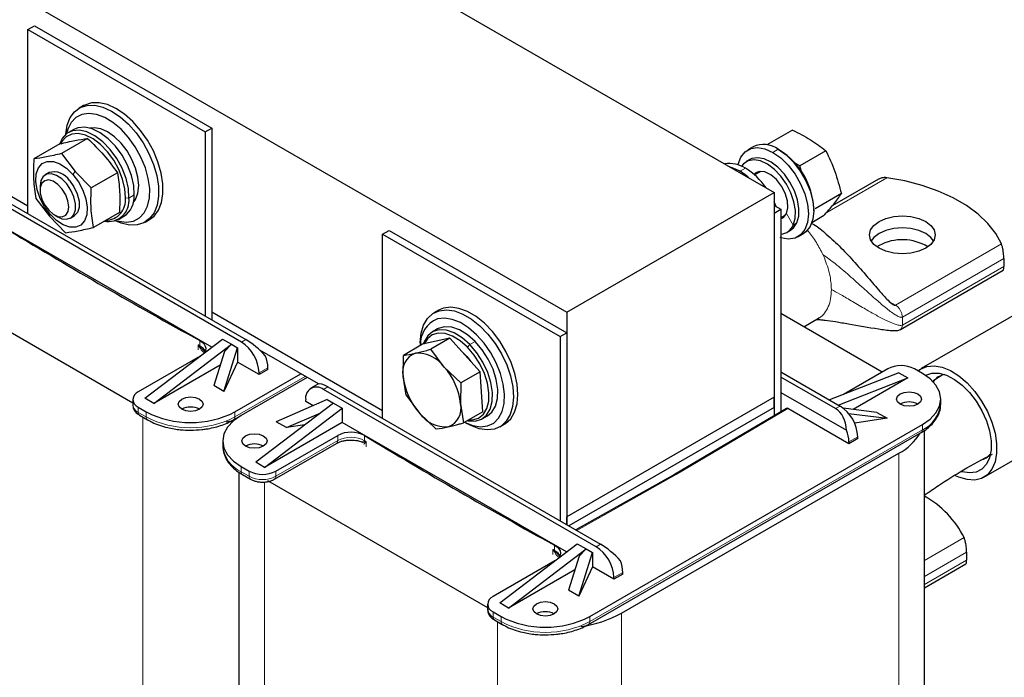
# Model space of a CAD drawing. Header units: millimetres. Extents: x 5 to 418, y 2 to 292.
# Tile 19 of 24: x 337 to 379, y 94 to 122. Entities that reach past the tile are written whole.
import ezdxf

# ---------------------------------------------------------------- set-up
doc = ezdxf.new("R2010")
doc.units = ezdxf.units.MM

msp = doc.modelspace()

# ---------------------------------------------------------------- linework, layer by layer
at = {"color": 7, "linetype": 'Continuous', "lineweight": 25}
for p, q in [((331.2805, 136.6845), (368.9929, 114.9137)), ((322.4558, 131.5902), (360.1682, 109.8193)), ((337.2579, 121.8475), (337.5408, 122.0108)), ((337.2579, 114.0088), (337.2579, 121.8475)), ((337.2579, 121.8475), (344.8004, 117.4934)), ((337.5408, 122.0108), (345.0832, 117.6566)), ((337.2579, 114.3353), (329.9983, 118.5262)), ((339.6293, 118.6115), (339.4407, 118.5026)), ((344.8004, 117.4934), (345.0832, 117.6566)), ((345.0832, 117.6566), (345.0832, 109.4913)), ((339.2083, 117.5987), (338.9821, 117.4681)), ((344.8004, 117.4934), (344.8004, 109.6546)), ((369.7739, 117.5716), (368.6797, 116.94)), ((338.6195, 116.9859), (337.5097, 116.3452)), ((339.7985, 117.2094), (338.6887, 116.5687)), ((368.096, 116.8585), (367.8697, 116.7279)), ((338.6887, 116.5687), (339.2716, 115.81)), ((369.238, 116.7093), (369.1626, 116.7529)), ((371.1881, 116.6926), (370.0783, 116.0519)), ((367.9566, 116.3161), (367.8057, 116.229)), ((370.0783, 116.0519), (369.8591, 116.1705)), ((370.1687, 115.7467), (370.0783, 116.0519)), ((338.1577, 115.7605), (338.0006, 115.6699)), ((339.2716, 115.81), (339.9562, 115.11)), ((341.066, 115.7507), (339.9562, 115.11)), ((368.4229, 115.8156), (368.1578, 115.6625)), ((368.306, 115.7979), (368.2323, 115.7055)), ((346.3372, 108.5498), (334.7406, 115.2443)), ((334.9292, 115.3532), (346.5257, 108.6586)), ((337.7797, 115.1815), (337.7797, 115.0145)), ((373.4333, 115.4874), (371.4597, 114.3481)), ((360.1682, 109.8193), (368.9929, 114.9137)), ((368.9929, 114.9137), (368.9929, 106.2039)), ((371.8483, 114.8659), (370.7384, 114.2252)), ((337.5982, 114.663), (338.1811, 113.9043)), ((369.0734, 114.3228), (368.9929, 114.5133)), ((368.9929, 114.3692), (369.2757, 114.206)), ((338.1811, 113.9043), (338.8657, 113.2043)), ((338.3892, 113.9587), (338.5338, 113.8752)), ((339.0672, 113.8223), (339.2243, 113.913)), ((341.1546, 114.0685), (340.0447, 113.4278)), ((341.1152, 113.7729), (341.3415, 113.9036)), ((368.9929, 114.0427), (369.2757, 114.206)), ((368.9929, 114.0427), (368.9929, 105.4253)), ((369.2757, 114.206), (369.2757, 105.5925)), ((369.2757, 113.8446), (369.4895, 113.968)), ((371.0942, 113.9182), (370.5916, 113.6281)), ((370.6711, 114.1401), (370.6711, 114.2272)), ((345.0806, 108.328), (335.542, 113.8345)), ((342.2405, 113.6528), (342.4291, 113.7616)), ((352.3429, 113.1392), (352.6257, 113.3025)), ((352.3429, 105.3005), (352.3429, 113.1392)), ((352.3429, 113.1392), (359.8854, 108.785)), ((352.6257, 113.3025), (360.1682, 108.9483)), ((369.5389, 113.2267), (369.6898, 113.3138)), ((370.0029, 113.0327), (370.2292, 113.1633)), ((371.6329, 112.761), (371.502, 112.8734)), ((373.4524, 112.661), (373.3587, 112.6013)), ((378.7539, 112.104), (378.7539, 111.7629)), ((332.3561, 111.3739), (341.7188, 105.9689)), ((374.3555, 109.0825), (378.7285, 111.607)), ((380.1459, 110.2526), (375.2399, 107.4204)), ((352.3429, 105.627), (345.0832, 109.8179)), ((354.7142, 109.9031), (354.5257, 109.7943)), ((354.9341, 109.9953), (354.7142, 109.9031)), ((360.1682, 109.8193), (360.1682, 101.1095)), ((373.5843, 107.276), (369.2757, 109.7633)), ((370.2479, 109.202), (370.8764, 109.5648)), ((370.8411, 109.5559), (370.8699, 109.5686)), ((354.6704, 109.1081), (354.4441, 108.9774)), ((359.8854, 108.785), (360.1682, 108.9483)), ((360.1682, 108.9483), (360.1682, 100.783)), ((342.236, 106.1602), (345.5358, 108.6749)), ((342.6131, 105.9425), (345.9129, 108.4572)), ((345.5358, 108.6749), (345.9129, 108.4572)), ((345.9129, 108.4572), (345.6159, 108.1537)), ((345.9129, 108.4572), (346.1769, 108.3048)), ((354.0412, 108.4554), (353.224, 107.9836)), ((353.9457, 108.5123), (353.9457, 108.4002)), ((355.2028, 108.7184), (354.0412, 108.4554)), ((355.2028, 108.7184), (354.3856, 108.2466)), ((355.2028, 108.7184), (356.4838, 107.284)), ((359.8854, 108.785), (359.8854, 100.9463)), ((344.5773, 108.3494), (344.7295, 108.2088)), ((345.6159, 108.1537), (345.1617, 106.6974)), ((345.5972, 106.446), (346.1769, 108.3048)), ((346.1769, 108.3048), (346.1769, 107.6951)), ((349.6094, 106.7695), (347.1192, 108.207)), ((354.9571, 107.4895), (354.3856, 108.2466)), ((344.5867, 107.9527), (341.9531, 106.4324)), ((346.1769, 107.6951), (345.5972, 106.446)), ((347.0914, 107.1672), (346.1769, 107.6951)), ((353.2146, 107.0951), (353.224, 107.9836)), ((345.4342, 107.5711), (342.6131, 105.9425)), ((346.0638, 105.5833), (348.8639, 107.1998)), ((347.4686, 107.3849), (347.0914, 107.1672)), ((347.0914, 107.1672), (347.0914, 107.2434)), ((347.4686, 107.3849), (347.4686, 107.4611)), ((355.6666, 106.8122), (354.9571, 107.4895)), ((356.4838, 107.284), (355.6666, 106.8122)), ((356.6031, 105.5866), (356.4838, 107.284)), ((369.2757, 107.2816), (371.793, 105.8284)), ((374.2915, 107.2488), (371.3396, 106.0901)), ((373.8201, 107.4121), (371.9348, 106.3238)), ((374.2915, 107.2488), (374.6686, 107.0311)), ((375.2908, 107.2161), (374.9514, 107.4121)), ((349.1279, 107.0474), (346.3278, 105.4309)), ((349.5913, 106.7614), (349.2923, 106.5888)), ((353.3433, 106.2863), (353.2146, 107.0951)), ((355.6666, 106.8122), (355.6572, 105.9237)), ((371.6045, 105.7195), (369.2757, 107.0639)), ((371.7168, 105.8724), (374.6686, 107.0311)), ((374.6686, 107.0311), (372.3439, 105.6891)), ((345.5972, 106.446), (345.1617, 106.6974)), ((361.4221, 99.8414), (349.8256, 106.5359)), ((350.0141, 106.6448), (361.6107, 99.9503)), ((369.2757, 106.4107), (372.0691, 104.7981)), ((341.7188, 106.1058), (341.7188, 105.8881)), ((342.6131, 105.9425), (342.236, 106.1602)), ((350.2498, 105.9535), (346.95, 103.4389)), ((349.9859, 106.1059), (347.8222, 105.1616)), ((349.0713, 106.0242), (349.0713, 106.1004)), ((349.3844, 105.8434), (349.0713, 106.0242)), ((349.9859, 106.1059), (350.2498, 105.9535)), ((350.2498, 105.9535), (350.627, 105.7358)), ((353.3433, 106.2863), (353.9148, 105.5292)), ((355.6572, 105.9237), (355.7859, 105.1148)), ((368.9929, 106.2039), (360.1682, 101.1095)), ((368.9929, 105.7684), (368.9929, 106.2039)), ((376.0719, 105.9098), (376.0719, 106.1276)), ((341.9531, 105.7793), (342.2925, 105.5833)), ((347.3271, 103.2212), (350.627, 105.7358)), ((348.2576, 104.9102), (349.7159, 105.5466)), ((350.627, 105.7358), (350.627, 105.1261)), ((353.9148, 105.5292), (354.6242, 104.8519)), ((356.6031, 105.5866), (355.7859, 105.1148)), ((368.9929, 105.7684), (360.2626, 100.7285)), ((369.5104, 105.7312), (364.759, 102.923)), ((368.9929, 105.7684), (368.9929, 105.4253)), ((372.1702, 104.2281), (369.5774, 105.7248)), ((373.361, 105.5598), (371.9196, 105.743)), ((372.1509, 105.5176), (373.7964, 105.3084)), ((373.361, 105.5598), (373.7964, 105.3084)), ((377.9063, 102.8015), (382.8123, 105.6337)), ((342.0084, 105.4394), (342.3478, 105.2435)), ((342.3478, 105.2435), (342.3506, 105.2419)), ((346.0085, 105.2435), (346.229, 105.3708)), ((350.627, 105.1261), (347.3271, 103.2212)), ((348.2576, 104.9102), (347.8222, 105.1616)), ((360.1655, 99.6196), (350.627, 105.1261)), ((355.8282, 105.1393), (355.9252, 105.0832)), ((356.5773, 105.2823), (356.8036, 105.4129)), ((373.7964, 105.3084), (372.4135, 105.0945)), ((349.0394, 105.0311), (348.2576, 104.9102)), ((357.3254, 104.9444), (357.514, 105.0533)), ((361.0935, 96.5351), (375.2356, 104.6992)), ((361.1487, 96.875), (375.2908, 105.039)), ((375.3849, 80.4121), (375.3849, 104.7986)), ((345.5467, 104.3424), (345.5467, 104.1246)), ((347.7985, 103.0579), (350.4321, 104.5782)), ((372.5473, 104.4458), (372.1702, 104.2281)), ((372.1702, 104.3043), (372.1702, 104.2281)), ((372.5473, 104.4458), (372.5473, 104.522)), ((347.7433, 102.7181), (350.3769, 104.2384)), ((350.3796, 104.24), (350.3769, 104.2384)), ((347.3271, 103.2212), (346.95, 103.4389)), ((362.5064, 97.0164), (374.2915, 103.8198)), ((346.2337, 103.0115), (346.2337, 79.3235)), ((346.3278, 103.2538), (346.6672, 103.0579)), ((346.383, 102.914), (346.7224, 102.7181)), ((346.383, 102.914), (346.3859, 102.9124)), ((347.441, 102.6655), (356.8038, 97.2605)), ((364.7594, 102.9232), (360.5613, 100.5561)), ((360.1682, 100.783), (360.1682, 101.1095)), ((357.3209, 97.4519), (360.6207, 99.9665)), ((357.698, 97.2342), (360.9979, 99.7488)), ((359.6623, 99.6411), (359.8145, 99.5004)), ((360.6207, 99.9665), (360.9979, 99.7488)), ((360.9979, 99.7488), (360.7009, 99.4454)), ((360.9979, 99.7488), (361.2619, 99.5964)), ((359.6717, 99.2444), (357.0381, 97.724)), ((360.7009, 99.4454), (360.2466, 97.9891)), ((360.6821, 97.7377), (361.2619, 99.5964)), ((361.2619, 99.5964), (361.2619, 98.9867)), ((377.1699, 99.609), (377.1699, 99.2679)), ((360.5191, 98.8628), (357.698, 97.2342)), ((361.2619, 98.9867), (360.6821, 97.7377)), ((362.1764, 98.4588), (361.2619, 98.9867)), ((375.3849, 98.0961), (377.1446, 99.112)), ((362.5535, 98.6765), (362.1764, 98.4588)), ((362.1764, 98.4588), (362.1764, 98.535)), ((362.5535, 98.6765), (362.5535, 98.7527)), ((360.6821, 97.7377), (360.2466, 97.9891)), ((356.8038, 97.3975), (356.8038, 97.1797)), ((357.698, 97.2342), (357.3209, 97.4519)), ((357.0381, 97.0709), (357.3775, 96.875)), ((357.0933, 96.7311), (357.4327, 96.5351)), ((357.4327, 96.5351), (357.4356, 96.5335))]:
    msp.add_line(p, q, dxfattribs=at)
at = {"color": 7, "linetype": 'Continuous', "lineweight": 18}
for p, q in [((368.9363, 116.6222), (369.1626, 116.7529)), ((339.1775, 115.687), (339.2716, 115.81)), ((367.5129, 115.7681), (367.541, 115.8167)), ((367.7672, 115.9473), (367.541, 115.8167)), ((371.2238, 114.0706), (373.7751, 115.5434)), ((341.7822, 114.8114), (341.5559, 114.6807)), ((341.4051, 114.6842), (341.5559, 114.6807)), ((338.2045, 113.9865), (338.1811, 113.9043)), ((369.517, 114.0206), (369.8045, 113.5322)), ((369.9553, 113.6192), (369.8045, 113.5322)), ((378.6525, 112.7277), (374.1469, 110.1267)), ((371.1279, 112.1292), (371.0652, 112.2715)), ((374.4423, 109.615), (378.7539, 112.104)), ((378.7539, 111.7629), (374.4423, 109.2739)), ((373.9011, 110.2686), (374.1469, 110.1267)), ((374.4254, 109.7385), (374.4423, 109.615)), ((374.4423, 109.615), (374.4423, 109.2739)), ((344.4961, 108.2203), (344.4961, 108.4381)), ((344.5589, 108.3355), (344.4961, 108.4381)), ((344.4961, 108.4381), (344.5773, 108.3494)), ((344.5725, 108.3961), (344.5725, 108.6138)), ((346.5257, 108.6586), (346.3372, 108.5498)), ((355.949, 108.3347), (356.0514, 108.4439)), ((356.2777, 108.5746), (356.0514, 108.4439)), ((347.4686, 107.4611), (347.0914, 107.2434)), ((349.0525, 107.0909), (346.0638, 105.3656)), ((349.8256, 106.5359), (350.0141, 106.6448)), ((341.9531, 105.5615), (341.9531, 105.7793)), ((342.2925, 105.3656), (341.9531, 105.5615)), ((342.2925, 105.5833), (342.2925, 105.3656)), ((346.0638, 105.3656), (346.0638, 105.5833)), ((369.5774, 105.7248), (364.8257, 102.9164)), ((371.6045, 105.7195), (371.793, 105.8284)), ((342.1417, 105.3625), (342.1417, 80.793)), ((375.2908, 104.8213), (361.1487, 96.6572)), ((375.2908, 105.039), (375.2908, 104.8213)), ((350.4321, 104.3605), (347.7985, 102.8402)), ((350.4321, 104.3605), (350.4321, 104.5782)), ((351.5774, 104.57), (351.5774, 104.3523)), ((351.5824, 104.3055), (351.6501, 104.3082)), ((351.6501, 104.3082), (351.6012, 104.27)), ((351.6501, 104.3082), (351.6501, 104.0904)), ((372.1702, 104.3043), (372.5473, 104.522)), ((374.2915, 103.8198), (374.2915, 78.8881)), ((346.3278, 103.0361), (346.3278, 103.2538)), ((346.6672, 102.8402), (346.3278, 103.0361)), ((346.6672, 103.0579), (346.6672, 102.8402)), ((347.7985, 102.8402), (347.7985, 103.0579)), ((347.3271, 102.603), (347.3271, 77.7996)), ((364.8257, 102.9164), (360.6, 100.5337)), ((377.0686, 100.2327), (375.3849, 99.2608)), ((359.5811, 99.512), (359.5811, 99.7297)), ((359.6438, 99.6271), (359.5811, 99.7297)), ((359.5811, 99.7297), (359.6623, 99.6411)), ((359.6574, 99.6878), (359.6574, 99.9055)), ((361.6107, 99.9503), (361.4221, 99.8414)), ((375.3849, 98.5786), (377.1699, 99.609)), ((377.1699, 99.2679), (375.3849, 98.2374)), ((362.5535, 98.7527), (362.1764, 98.535)), ((357.0381, 96.8532), (357.0381, 97.0709)), ((357.3775, 96.6572), (357.0381, 96.8532)), ((357.3775, 96.875), (357.3775, 96.6572)), ((361.1487, 96.6572), (361.1487, 96.875)), ((362.5064, 97.0164), (362.5064, 72.0847)), ((357.2266, 96.6541), (357.2266, 72.0847))]:
    msp.add_line(p, q, dxfattribs=at)
at = {"color": 7, "linetype": 'Continuous', "lineweight": 25, "flags": 128}
for points in [[(338.866, 117.3846), (338.867, 117.3989), (338.9295, 117.7785), (339.0571, 118.1001), (339.2455, 118.3529), (339.4882, 118.5282), (339.7769, 118.6201), (340.1019, 118.6254), (340.452, 118.5439), (340.8153, 118.3784), (341.1795, 118.1346), (341.5322, 117.8207), (341.8613, 117.4475), (342.1557, 117.0277), (342.4052, 116.5755)], [(342.5938, 116.6843), (342.3442, 117.1365), (342.0499, 117.5564), (341.7208, 117.9296), (341.3681, 118.2435), (341.0039, 118.4873), (340.6405, 118.6527), (340.2904, 118.7342), (339.9655, 118.7289), (339.6767, 118.6371), (339.6293, 118.6115)], [(342.0677, 116.4192), (341.8263, 116.8531), (341.5398, 117.253), (341.2192, 117.6035), (340.8769, 117.8913), (340.5258, 118.1051), (340.1796, 118.2369), (339.8516, 118.2815), (339.5544, 118.2372), (339.2993, 118.1058), (339.0962, 117.8922), (338.9529, 117.6047), (338.9004, 117.4131)], [(341.7822, 114.8114), (341.7578, 115.2145), (341.6591, 115.6445), (341.491, 116.0799), (341.2618, 116.4988), (340.9832, 116.8802), (340.6691, 117.205), (340.3352, 117.4569), (339.9983, 117.6232), (339.6753, 117.6957), (339.3823, 117.6707), (339.2083, 117.5987)], [(341.7356, 114.473), (341.8413, 114.621), (341.9389, 114.8868), (341.972, 115.2069), (341.9389, 115.5651), (341.8413, 115.9436), (341.684, 116.3234), (341.475, 116.6854), (341.2247, 117.0115), (340.9458, 117.2853), (340.652, 117.493), (340.3583, 117.6244), (340.0793, 117.6727), (339.8985, 117.6553)], [(341.5559, 114.6807), (341.5316, 115.0839), (341.4328, 115.5139), (341.2647, 115.9493), (341.0356, 116.3682), (340.757, 116.7496), (340.4428, 117.0744), (340.1089, 117.3263), (339.772, 117.4926), (339.449, 117.5651), (339.156, 117.54), (338.9078, 117.4188), (338.7168, 117.2073), (338.6122, 116.9817)], [(341.4051, 114.6842), (341.382, 115.0672), (341.2882, 115.4757), (341.1285, 115.8893), (340.9108, 116.2873), (340.6461, 116.6496), (340.3477, 116.9581), (340.0305, 117.1974), (339.7104, 117.3555), (339.4035, 117.4243), (339.1252, 117.4005), (338.8894, 117.2853), (338.708, 117.0844), (338.6407, 116.9552)], [(367.4596, 116.0883), (367.4656, 116.1169), (367.5772, 116.4207), (367.7569, 116.6472), (367.9958, 116.7852), (368.2818, 116.8276), (368.6006, 116.7724), (368.9363, 116.6222)], [(342.4052, 116.5755), (342.6015, 116.1063), (342.7378, 115.6361), (342.8096, 115.181), (342.8142, 114.7565), (342.7517, 114.3769), (342.6241, 114.0552), (342.4357, 113.8025), (342.193, 113.6272), (341.9043, 113.5353), (341.5793, 113.53), (341.2292, 113.6115), (340.9849, 113.7142)], [(341.0268, 113.7297), (341.1244, 113.7008), (341.4525, 113.6562), (341.7497, 113.7005), (342.0048, 113.8319), (342.2079, 114.0455), (342.3512, 114.3329), (342.4292, 114.6833), (342.4389, 115.083), (342.38, 115.5168), (342.2546, 115.968), (342.0677, 116.4192)], [(342.4291, 113.7616), (342.6243, 113.9113), (342.8126, 114.1641), (342.9403, 114.4858), (343.0028, 114.8653), (342.9981, 115.2899), (342.9264, 115.745), (342.7901, 116.2151), (342.5938, 116.6843)], [(369.9553, 113.6192), (370.0348, 113.902), (370.0438, 114.2378), (369.9819, 114.6072), (369.8527, 114.9886), (369.6636, 115.36), (369.4257, 115.6997), (369.1528, 115.9879), (368.8607, 116.208), (368.5664, 116.3471), (368.2871, 116.3972), (368.0389, 116.3554), (367.9566, 116.3161)], [(368.9363, 116.6222), (369.272, 116.3848), (369.5908, 116.0719), (369.8768, 115.6992), (370.1157, 115.2855), (370.2954, 114.8515), (370.407, 114.4189), (370.4448, 114.0095), (370.407, 113.6437), (370.2954, 113.3399), (370.1157, 113.1134), (369.8768, 112.9754), (369.5908, 112.933), (369.272, 112.9882), (369.2515, 112.9948)], [(369.1626, 116.7529), (369.4983, 116.5154), (369.8171, 116.2025), (370.1031, 115.8299), (370.342, 115.4162), (370.5217, 114.9821), (370.6333, 114.5495), (370.6711, 114.1401), (370.6333, 113.7743), (370.5217, 113.4705), (370.342, 113.244), (370.2292, 113.1633)], [(338.2045, 113.9865), (337.9676, 114.3073), (337.7799, 114.6641), (337.6544, 115.0326), (337.5995, 115.3879), (337.619, 115.7055), (337.7115, 115.964), (337.8708, 116.1456), (338.086, 116.2381), (338.3424, 116.235), (338.6226, 116.1367), (338.9074, 115.9497), (339.1775, 115.687)], [(367.541, 115.8167), (367.2053, 115.9668), (367.1331, 115.9873)], [(369.8045, 113.5322), (369.884, 113.8149), (369.893, 114.1507), (369.8311, 114.5201), (369.7019, 114.9015), (369.5128, 115.2729), (369.2749, 115.6126), (369.0019, 115.9008), (368.7098, 116.1209), (368.4156, 116.2601), (368.1362, 116.3101), (367.888, 116.2683), (367.6854, 116.1369), (367.6004, 116.033)], [(338.5338, 113.8752), (338.6977, 113.8013), (338.9074, 113.7738), (339.084, 113.8326), (339.2116, 113.9726), (339.2791, 114.1813), (339.2804, 114.4402), (339.2153, 114.7262), (339.0897, 115.0141), (338.9147, 115.2781), (338.7059, 115.4949), (338.4818, 115.6451), (338.2623, 115.7154), (338.067, 115.6996), (337.9131, 115.5991), (337.8144, 115.4228), (337.7797, 115.1863), (337.7797, 115.1815)], [(339.1775, 115.687), (339.4145, 115.3662), (339.6021, 115.0094), (339.7276, 114.6409), (339.7825, 114.2856), (339.763, 113.968), (339.6705, 113.7095), (339.5112, 113.5279), (339.296, 113.4354), (339.0396, 113.4385), (338.7594, 113.5368), (338.4746, 113.7238), (338.2045, 113.9865)], [(367.9488, 115.5164), (367.8766, 115.5793), (367.541, 115.8167)], [(369.517, 114.0206), (369.575, 114.2653), (369.5556, 114.5617), (369.4609, 114.8808), (369.3, 115.1913), (369.0888, 115.4629), (368.8479, 115.6688), (368.6009, 115.7891), (368.3719, 115.8119), (368.1835, 115.735), (368.131, 115.686)], [(368.2323, 115.7055), (368.2956, 115.7877), (368.306, 115.7979)], [(338.3404, 113.9891), (338.5403, 113.8934), (338.7239, 113.881), (338.8712, 113.9533), (338.9663, 114.1024), (338.9989, 114.3123), (338.9654, 114.5601), (338.8695, 114.819), (338.7216, 115.061), (338.5376, 115.2598), (338.3376, 115.3939), (338.1431, 115.4487), (337.9754, 115.4184), (337.8525, 115.3061), (337.7878, 115.1241), (337.7882, 114.8921), (337.8538, 114.6352), (337.9774, 114.3813), (338.1457, 114.1579), (338.3404, 113.9891)], [(339.0265, 115.4231), (339.2189, 115.1542), (339.3595, 114.8542), (339.4347, 114.5525), (339.4371, 114.2786), (339.3665, 114.0593), (339.2298, 113.9162), (339.2243, 113.913)], [(378.6525, 112.7277), (378.413, 113.1714), (378.0826, 113.5952), (377.6661, 113.993), (377.1696, 114.3588), (376.6004, 114.6874), (375.9667, 114.974), (375.2778, 115.2144), (374.5436, 115.4052), (373.7751, 115.5434)], [(369.2757, 113.792), (369.3875, 113.8515), (369.517, 114.0206)], [(369.2988, 113.8579), (369.3498, 113.8616), (369.4157, 113.8756)], [(369.4157, 113.8756), (369.4018, 113.8717), (369.2988, 113.8579)], [(373.4524, 113.6844), (373.7423, 113.8129), (374.08, 113.8936), (374.4423, 113.9212), (374.8047, 113.8936), (375.1423, 113.8129), (375.4323, 113.6844), (375.6548, 113.5171), (375.7946, 113.3221), (375.8423, 113.113), (375.7946, 112.9038), (375.6548, 112.7089), (375.4323, 112.5415), (375.1423, 112.413), (374.8047, 112.3323), (374.4423, 112.3048), (374.08, 112.3323), (373.7423, 112.413), (373.4524, 112.5415), (373.2299, 112.7089), (373.09, 112.9038), (373.0423, 113.113), (373.09, 113.3221), (373.2299, 113.5171), (373.4524, 113.6844)], [(369.6898, 113.3138), (369.8101, 113.406), (369.9553, 113.6192)], [(373.4524, 113.1738), (373.2299, 113.0064), (373.114, 112.8576)], [(373.4524, 113.1717), (373.2299, 113.0043), (373.1146, 112.8566)], [(375.7706, 112.8576), (375.6548, 113.0064), (375.4323, 113.1738), (375.1423, 113.3023), (374.8047, 113.383), (374.4423, 113.4105), (374.08, 113.383), (373.7423, 113.3023), (373.4524, 113.1738)], [(375.77, 112.8566), (375.6548, 113.0043), (375.4323, 113.1717), (375.1423, 113.3001), (374.8047, 113.3808), (374.4423, 113.4084), (374.08, 113.3808), (373.7423, 113.3001), (373.4524, 113.1717)], [(353.9457, 108.5123), (353.9457, 108.5312), (353.9824, 108.9297), (354.0853, 109.2752), (354.2509, 109.5557), (354.4735, 109.7618), (354.7455, 109.8864)], [(354.7455, 109.8864), (355.0577, 109.9253), (355.3995, 109.8772), (355.7592, 109.7436), (356.1245, 109.5292), (356.4831, 109.2413), (356.8227, 108.8896), (357.1317, 108.4861), (357.3997, 108.0446), (357.6175, 107.5801), (357.7776, 107.1084), (357.8747, 106.6456), (357.9054, 106.2075), (357.8687, 105.8089), (357.7658, 105.4635), (357.6002, 105.183), (357.3776, 104.9769), (357.1056, 104.8523), (356.7934, 104.8134), (356.4516, 104.8615), (356.0919, 104.9951), (355.9252, 105.0832)], [(357.514, 105.0533), (357.5662, 105.0857), (357.7888, 105.2918), (357.9543, 105.5723), (358.0572, 105.9178), (358.0939, 106.3164), (358.0632, 106.7545), (357.9662, 107.2173), (357.806, 107.689), (357.5883, 108.1535), (357.3203, 108.595), (357.0112, 108.9984), (356.6717, 109.3501), (356.3131, 109.6381), (355.9477, 109.8525), (355.588, 109.986), (355.2463, 110.0342), (354.9341, 109.9953)], [(355.8306, 105.1407), (356.1729, 105.0024), (356.5035, 104.9484), (356.8047, 104.9831), (357.0648, 105.1054), (357.2738, 105.3105), (357.4239, 105.5906), (357.509, 105.9348), (357.5261, 106.33), (357.4745, 106.7609), (357.356, 107.211), (357.1754, 107.663), (356.9395, 108.0996), (356.6573, 108.5039), (356.3398, 108.8604), (355.9991, 109.1555), (355.6484, 109.3777), (355.301, 109.5185), (354.9705, 109.5726), (354.6693, 109.5378), (354.6693, 109.5378)], [(356.0514, 108.4439), (355.7245, 108.7308), (355.3868, 108.9374), (355.0554, 109.0534), (354.7468, 109.0729), (354.4765, 108.995), (354.2581, 108.8236), (354.1025, 108.5672), (354.0647, 108.4607)], [(355.949, 108.3347), (355.6384, 108.6072), (355.3176, 108.8035), (355.0028, 108.9137), (354.7096, 108.9322), (354.4528, 108.8582), (354.2453, 108.6953), (354.1051, 108.4698)], [(356.2777, 108.5746), (355.9508, 108.8614), (355.6131, 109.0681), (355.2817, 109.184), (354.9731, 109.2036), (354.7028, 109.1256), (354.6704, 109.1081)], [(344.5725, 108.6138), (344.6764, 108.5441), (344.7543, 108.4639), (344.8031, 108.3764), (344.821, 108.285), (344.8071, 108.1934), (344.762, 108.1052), (344.7145, 108.049)], [(355.9503, 105.2097), (355.966, 105.2063), (356.2746, 105.1868), (356.5449, 105.2647), (356.7634, 105.4361), (356.919, 105.6925), (357.004, 106.021), (357.0141, 106.405), (356.9489, 106.8254), (356.8115, 107.2611), (356.6089, 107.6902), (356.3512, 108.0911), (356.0514, 108.4439)], [(356.8036, 105.4129), (356.9896, 105.5668), (357.1453, 105.8231), (357.2303, 106.1516), (357.2404, 106.5356), (357.1751, 106.956), (357.0378, 107.3917), (356.8352, 107.8208), (356.5775, 108.2218), (356.2777, 108.5746)], [(355.6977, 108.1642), (355.9222, 107.9397), (356.0872, 107.728)], [(356.0014, 105.2392), (356.161, 105.2404), (356.4178, 105.3144), (356.6253, 105.4773), (356.7731, 105.7208), (356.8539, 106.0329), (356.8635, 106.3977), (356.8015, 106.7971), (356.671, 107.211), (356.4786, 107.6186), (356.2338, 107.9995), (355.949, 108.3347)], [(375.104, 107.324), (375.2084, 107.4014), (375.4793, 107.516), (375.7898, 107.5438), (376.1285, 107.4836), (376.4834, 107.3377), (376.8414, 107.1113), (377.1898, 106.8126), (377.5159, 106.4524), (377.8079, 106.0437), (378.0553, 105.6013), (378.2491, 105.1412), (378.3823, 104.6799), (378.4502, 104.2343), (378.4502, 103.8203), (378.3823, 103.453), (378.2491, 103.1456), (378.0553, 102.9093), (377.8079, 102.7525), (377.5159, 102.6809), (377.1898, 102.6972), (376.8414, 102.8007), (376.7014, 102.8644)], [(375.2908, 105.039), (375.6225, 105.2723), (375.8689, 105.5385), (376.0207, 105.8273), (376.0719, 106.1276), (376.0207, 106.4279), (375.8689, 106.7167), (375.6225, 106.9829), (375.2908, 107.2161)], [(375.4173, 107.1379), (375.4363, 107.1481), (375.7003, 107.2316), (376.0001, 107.2284), (376.3232, 107.1385), (376.6566, 106.9655), (376.9866, 106.7166), (377.2997, 106.402), (377.583, 106.0346), (377.825, 105.6293), (378.0157, 105.2028), (378.1473, 104.7725), (378.2145, 104.3561), (378.2145, 103.9706), (378.1473, 103.6318), (378.0157, 103.3535), (377.825, 103.1472), (377.583, 103.0213), (377.2997, 102.9809), (376.9866, 103.0278), (376.9556, 103.0368)], [(375.1023, 105.9099), (374.9293, 105.8431), (374.7252, 105.8197), (374.5211, 105.8431), (374.348, 105.9099), (374.2324, 106.0098), (374.1918, 106.1276), (374.2324, 106.2454), (374.348, 106.3453), (374.5211, 106.412), (374.7252, 106.4355), (374.9293, 106.412), (375.1023, 106.3453), (375.2179, 106.2454), (375.2585, 106.1276), (375.2179, 106.0098), (375.1023, 105.9099)], [(344.5553, 105.6922), (344.3822, 105.6254), (344.1782, 105.602), (343.9741, 105.6254), (343.801, 105.6922), (343.6854, 105.7921), (343.6448, 105.9099), (343.6854, 106.0277), (343.801, 106.1276), (343.9741, 106.1943), (344.1782, 106.2178), (344.3822, 106.1943), (344.5553, 106.1276), (344.6709, 106.0277), (344.7115, 105.9099), (344.6709, 105.7921), (344.5553, 105.6922)], [(346.3278, 105.4309), (345.9961, 105.1976), (345.7497, 104.9315), (345.5979, 104.6427), (345.5467, 104.3424), (345.5979, 104.0421), (345.7497, 103.7533), (345.9961, 103.4871), (346.3278, 103.2538)], [(345.6837, 105.1574), (345.7478, 105.167), (346.0157, 105.2147)], [(346.5163, 104.5601), (346.6893, 104.6268), (346.8934, 104.6503), (347.0975, 104.6268), (347.2706, 104.5601), (347.3862, 104.4602), (347.4268, 104.3424), (347.3862, 104.2246), (347.2706, 104.1247), (347.0975, 104.0579), (346.8934, 104.0345), (346.6893, 104.0579), (346.5163, 104.1247), (346.4007, 104.2246), (346.3601, 104.3424), (346.4007, 104.4602), (346.5163, 104.5601)], [(359.6574, 99.9055), (359.7613, 99.8358), (359.8392, 99.7556), (359.8881, 99.668), (359.9059, 99.5767), (359.892, 99.4851), (359.847, 99.3968), (359.7994, 99.3406)], [(359.6402, 96.9838), (359.4672, 96.9171), (359.2631, 96.8936), (359.059, 96.9171), (358.886, 96.9838), (358.7704, 97.0837), (358.7298, 97.2015), (358.7704, 97.3194), (358.886, 97.4192), (359.059, 97.486), (359.2631, 97.5094), (359.4672, 97.486), (359.6402, 97.4192), (359.7558, 97.3194), (359.7964, 97.2015), (359.7558, 97.0837), (359.6402, 96.9838)]]:
    msp.add_lwpolyline(points, dxfattribs=at)
at = {"color": 7, "linetype": 'Continuous', "lineweight": 18, "flags": 128}
for points in [[(344.4961, 108.4381), (344.5057, 108.4328), (344.5152, 108.4276), (344.5248, 108.4223), (344.5343, 108.4171), (344.5438, 108.4118), (344.5534, 108.4066), (344.563, 108.4014), (344.5725, 108.3961)], [(351.5774, 104.3523), (351.5864, 104.3468), (351.5955, 104.3413), (351.6046, 104.3357), (351.6137, 104.3302), (351.6228, 104.3247), (351.6319, 104.3192), (351.641, 104.3137), (351.6501, 104.3082)], [(359.5811, 99.7297), (359.5906, 99.7245), (359.6001, 99.7192), (359.6097, 99.714), (359.6192, 99.7087), (359.6288, 99.7035), (359.6383, 99.6982), (359.6479, 99.693), (359.6574, 99.6878)]]:
    msp.add_lwpolyline(points, dxfattribs=at)
at = {"color": 7, "linetype": 'Continuous', "lineweight": 25}
for centre, radius, start, end in [((368.5405, 115.9089), 1.0485, 53.60737, 115.08217), ((367.5811, 114.0979), 3.0927, 2.39475, 57.60525), ((367.1048, 114.9563), 1.1921, 56.24165, 100.45873), ((338.3733, 115.0284), 0.7632, 31.13977, 106.40996), ((366.2381, 113.455), 2.924, 34.56409, 58.47004), ((340.7763, 114.7388), 1.0085, 304.08472, 4.12566), ((340.6728, 114.5706), 0.8899, 259.39796, 7.10932), ((340.5522, 114.5866), 0.8585, 270.85878, 6.52771), ((369.2323, 113.7632), 0.6171, 274.03963, 338.01261), ((449.0721, 298.9626), 217.147, 238.771722, 241.233655), ((374.4368, 110.8134), 2.0935, 58.64946, 118.04753), ((355.1172, 108.4566), 1.1703, 112.49886, 182.68983), ((345.4539, 107.1688), 1.6393, 2.60548, 57.39452), ((354.0298, 107.2903), 0.8382, 110.53206, 193.46818), ((353.8163, 106.677), 1.4006, 35.46077, 93.29585), ((346.0801, 107.4342), 1.3887, 1.10815, 22.02116), ((352.9129, 105.6361), 2.7594, 5.98251, 42.19821), ((374.3858, 106.3203), 1.2296, 62.60967, 117.39033), ((355.959, 107.3827), 2.7594, 185.98251, 222.19821), ((376.3275, 106.4782), 0.6927, 96.55944, 146.47916), ((342.0771, 106.1058), 0.3493, 110.78342, 249.21658), ((349.5311, 106.175), 0.4658, 50.79671, 189.21404), ((354.8421, 105.7285), 0.8382, 290.53206, 13.46818), ((374.7252, 105.1819), 0.8198, 62.61575, 117.38425), ((344.1782, 109.2225), 4.0987, 242.60967, 297.39033), ((344.1782, 104.9642), 0.8198, 62.61575, 117.38425), ((355.0555, 106.3418), 1.4006, 215.46077, 273.29585), ((370.9097, 104.4475), 1.6393, 2.60548, 57.39452), ((374.7373, 106.0429), 1.3412, 294.37466, 354.3052), ((350.997, 103.4915), 1.2248, 61.71556, 117.46385), ((370.7817, 104.2774), 1.3887, 1.10815, 22.02116), ((373.1892, 105.902), 2.3559, 297.89729, 328.78436), ((464.157, 290.2543), 217.147, 238.771722, 241.233655), ((346.8934, 103.3967), 0.8198, 62.6154, 117.38998), ((377.6379, 104.2102), 0.6872, 281.39112, 323.55024), ((347.2329, 104.1497), 1.2296, 242.60967, 297.39033), ((373.3966, 98.3976), 4.105, 26.55498, 61.02951), ((360.5388, 98.4605), 1.6393, 2.60548, 57.39452), ((361.1651, 98.7259), 1.3887, 1.10815, 22.02116), ((357.162, 97.3975), 0.3493, 110.78342, 249.21658), ((357.2041, 97.2196), 0.4024, 185.6948, 245.62534), ((359.2631, 100.5142), 4.0987, 242.60967, 297.39033), ((359.2631, 96.2559), 0.8198, 62.61575, 117.38425), ((360.1046, 101.4275), 5.0226, 277.59669, 298.56717)]:
    msp.add_arc(centre, radius, start, end, dxfattribs=at)
at = {"color": 7, "linetype": 'Continuous', "lineweight": 18}
for centre, radius, start, end in [((344.9476, 107.8407), 0.6292, 126.04546, 128.15326), ((344.7862, 108.3947), 0.2137, 179.61112, 192.21697), ((344.3598, 107.9572), 0.4878, 25.9252, 64.14644), ((342.1192, 105.928), 0.4024, 185.6948, 245.62534), ((342.08, 105.5454), 0.1279, 172.74417, 235.94365), ((342.4194, 105.3494), 0.1279, 172.74417, 235.94365), ((344.1782, 109.0048), 4.0987, 242.60967, 297.39033), ((345.937, 105.3494), 0.1278, 303.96308, 7.26519), ((375.164, 104.8052), 0.1279, 304.05635, 7.25583), ((350.2973, 104.3476), 0.1354, 307.42288, 5.46841), ((350.997, 103.2737), 1.2248, 61.71556, 117.46385), ((351.783, 104.3509), 0.2057, 179.61891, 192.76911), ((351.4631, 104.2195), 0.1471, 20.06873, 35.75306), ((346.8813, 104.2577), 1.3412, 185.6948, 245.62534), ((346.4546, 103.0199), 0.1279, 172.74417, 235.94365), ((346.7938, 102.8239), 0.1276, 172.70607, 236.32432), ((347.2329, 103.9319), 1.2296, 242.60967, 297.39033), ((347.6717, 102.824), 0.1278, 303.99856, 7.26163), ((360.0325, 99.1323), 0.6292, 126.04546, 128.15326), ((359.8712, 99.6863), 0.2137, 179.61112, 192.21697), ((359.4448, 99.2488), 0.4878, 25.9252, 64.14644), ((357.1649, 96.837), 0.1279, 172.74417, 235.94365), ((357.5043, 96.6411), 0.1279, 172.74417, 235.94365), ((359.2631, 100.2965), 4.0987, 242.60967, 297.39033), ((361.0219, 96.6411), 0.1278, 303.96308, 7.26519)]:
    msp.add_arc(centre, radius, start, end, dxfattribs=at)
at = {"color": 7, "linetype": 'Continuous', "lineweight": 25}
for centre, major_axis, ratio, start_param, end_param in [((346.9029, 108.0053), (0.8193, -0.7545), 0.2648379, 1.2264797, 2.2736773), ((350.3913, 105.9915), (0.8193, -0.7545), 0.2648379, 2.2736773, 3.0589942), ((369.5774, 105.616), (-0.0667, 0.1155), 0.5773815, 5.4977992, 6.2890678), ((371.2273, 104.6309), (0.1424, 1.1681), 0.7115205, 4.942074, 5.9892715), ((364.8257, 102.8075), (-0.0667, 0.1155), 0.5773815, 5.4977992, 6.2773028), ((361.9878, 99.297), (0.8193, -0.7545), 0.2648379, 1.2264797, 2.2736773)]:
    msp.add_ellipse(centre, major_axis=major_axis, ratio=ratio, start_param=start_param, end_param=end_param, dxfattribs=at)
for points, knots in [([(369.7739, 117.5716), (370.035, 117.4398), (370.5572, 117.1761), (370.9778, 116.8538), (371.1881, 116.6926)], [0, 0, 0, 0, 0.4999949, 1, 1, 1, 1]), ([(338.6195, 116.9859), (338.8414, 117.0379), (339.2852, 117.1417), (339.6274, 117.1868), (339.7985, 117.2094)], [0, 0, 0, 0, 0.4999949, 1, 1, 1, 1]), ([(339.7985, 117.2094), (340.0356, 116.9805), (340.5089, 116.5236), (340.8805, 116.008), (341.066, 115.7507)], [0, 0, 0, 0, 0.5008729, 1, 1, 1, 1]), ([(338.6887, 116.5687), (338.4668, 116.5168), (338.023, 116.413), (337.6808, 116.3678), (337.5097, 116.3452)], [0, 0, 0, 0, 0.4999949, 1, 1, 1, 1]), ([(371.1881, 116.6926), (371.3236, 116.4028), (371.5944, 115.8232), (371.7637, 115.185), (371.8483, 114.8659)], [0, 0, 0, 0, 0.4999949, 1, 1, 1, 1]), ([(337.5097, 116.3452), (337.499, 116.0502), (337.4777, 115.4601), (337.558, 114.9287), (337.5982, 114.663)], [0, 0, 0, 0, 0.4999949, 1, 1, 1, 1]), ([(341.066, 115.7507), (341.1062, 115.485), (341.1865, 114.9536), (341.1652, 114.3635), (341.1546, 114.0685)], [0, 0, 0, 0, 0.4999949, 1, 1, 1, 1]), ([(373.7751, 115.5434), (373.7047, 115.548), (373.5801, 115.5559), (373.4791, 115.5055), (373.4352, 115.4835)], [0, 0, 0, 0, 0.564977, 1, 1, 1, 1]), ([(340.0447, 113.4278), (340.0045, 113.6935), (339.9242, 114.2249), (339.9455, 114.8149), (339.9562, 115.11)], [0, 0, 0, 0, 0.4999949, 1, 1, 1, 1]), ([(371.0942, 113.9182), (371.2455, 114.0911), (371.5477, 114.4363), (371.7482, 114.7229), (371.8483, 114.8659)], [0, 0, 0, 0, 0.5008729, 1, 1, 1, 1]), ([(370.5702, 113.6157), (370.6056, 113.5966), (370.8433, 113.4682), (371.2622, 113.1064), (371.8473, 112.5648), (372.4479, 111.9137), (373.0131, 111.261), (373.5046, 110.6823), (373.8413, 110.3101), (374.033, 110.1477), (374.1019, 110.1223), (374.1263, 110.1187), (374.1405, 110.1242), (374.1469, 110.1267)], [0, 0, 0, 0, 0.0221729, 0.1490643, 0.313712, 0.4843839, 0.6702801, 0.8298411, 0.9445295, 0.9829609, 0.989766, 0.9953496, 1, 1, 1, 1]), ([(338.8657, 113.2043), (339.0368, 113.2269), (339.379, 113.272), (339.8228, 113.3759), (340.0447, 113.4278)], [0, 0, 0, 0, 0.4999949, 1, 1, 1, 1]), ([(378.7539, 112.104), (378.7531, 112.1399), (378.7517, 112.2115), (378.7405, 112.3389), (378.7222, 112.4715), (378.6937, 112.6138), (378.6672, 112.6873), (378.6525, 112.7277)], [0, 0, 0, 0, 0.1700502, 0.3395785, 0.5217356, 0.736399, 1, 1, 1, 1]), ([(378.7267, 111.6109), (378.7283, 111.6102), (378.7378, 111.606), (378.7474, 111.6461), (378.7535, 111.7073), (378.7538, 111.7537), (378.7539, 111.7629)], [0, 0, 0, 0, 0.0823493, 0.4895123, 0.8989631, 1, 1, 1, 1]), ([(370.7994, 109.521), (370.7996, 109.5197), (370.8002, 109.517), (370.8332, 109.5147), (370.892, 109.5102), (370.9937, 109.5011), (371.2248, 109.4751), (371.6334, 109.4167), (372.3877, 109.29), (373.1844, 109.143), (373.8737, 109.0455), (374.1641, 109.0385), (374.2872, 109.0528), (374.3343, 109.0733), (374.3555, 109.0825)], [0, 0, 0, 0, 0.0319029, 0.0674835, 0.0981526, 0.1263594, 0.1805689, 0.2944717, 0.4360546, 0.7628493, 0.9070729, 0.9613688, 0.9826241, 1, 1, 1, 1]), ([(344.7271, 108.2062), (344.7299, 108.2042), (344.7562, 108.1859), (344.7675, 108.1693), (344.7777, 108.1544)], [0, 0, 0, 0, 0.1079583, 1, 1, 1, 1]), ([(353.224, 107.9836), (353.2287, 107.9842), (353.3779, 108.0032), (353.5597, 108.0398), (353.7358, 108.0753)], [0, 0, 0, 0, 0.031485, 1, 1, 1, 1]), ([(353.7358, 108.0753), (353.8906, 108.113), (354.0957, 108.163), (354.3285, 108.2301), (354.3856, 108.2466)], [0, 0, 0, 0, 0.7546767, 1, 1, 1, 1]), ([(376.1506, 107.1658), (376.0159, 107.0687), (375.8796, 106.9704), (375.6927, 106.8689), (375.6905, 106.8677)], [0, 0, 0, 0, 0.98818516, 1, 1, 1, 1]), ([(341.728, 105.8931), (341.7266, 105.8567), (341.7227, 105.7578), (341.8016, 105.6121), (341.9047, 105.5008), (341.9861, 105.4562), (342.0113, 105.4424)], [0, 0, 0, 0, 0.1933617, 0.5260245, 0.8537372, 1, 1, 1, 1]), ([(375.2353, 104.6994), (375.2372, 104.7004), (375.3332, 104.7488), (375.4955, 104.8679), (375.7135, 105.0586), (375.8874, 105.2781), (376.009, 105.5227), (376.0715, 105.7331), (376.0646, 105.8586), (376.0627, 105.8934)], [0, 0, 0, 0, 0.00365744, 0.18126516, 0.36198875, 0.5455623, 0.73267731, 0.92589601, 1, 1, 1, 1]), ([(342.3527, 105.2469), (342.413, 105.2115), (342.5665, 105.1216), (342.8546, 105.0091), (343.1725, 104.9159), (343.4741, 104.8562), (343.798, 104.8123), (344.0345, 104.8059), (344.1782, 104.802)], [0, 0, 0, 0, 0.1233828, 0.3140537, 0.506767, 0.64819, 0.7861746, 1, 1, 1, 1]), ([(344.1782, 104.802), (344.338, 104.8067), (344.5627, 104.8133), (344.8857, 104.8572), (345.1528, 104.9089), (345.4532, 104.9936), (345.7448, 105.1026), (345.9201, 105.1965), (346.0082, 105.2437)], [0, 0, 0, 0, 0.2377705, 0.3340638, 0.4925045, 0.6547162, 0.8265923, 1, 1, 1, 1]), ([(355.136, 104.9435), (355.2908, 104.9813), (355.4959, 105.0313), (355.7288, 105.0984), (355.7859, 105.1148)], [0, 0, 0, 0, 0.75467667, 1, 1, 1, 1]), ([(354.6242, 104.8519), (354.6289, 104.8525), (354.7781, 104.8714), (354.9599, 104.908), (355.136, 104.9435)], [0, 0, 0, 0, 0.031485, 1, 1, 1, 1]), ([(350.3821, 104.2371), (350.3986, 104.2477), (350.4472, 104.2791), (350.5567, 104.3192), (350.6986, 104.3565), (350.846, 104.379), (350.9501, 104.3818), (350.9978, 104.383)], [0, 0, 0, 0, 0.1212576, 0.3584922, 0.5599719, 0.7986195, 1, 1, 1, 1]), ([(350.9978, 104.383), (351.0897, 104.3784), (351.2166, 104.372), (351.368, 104.3395), (351.4261, 104.3192), (351.4555, 104.3089)], [0, 0, 0, 0, 0.5634222, 0.7787823, 1, 1, 1, 1]), ([(351.4505, 104.313), (351.4618, 104.308), (351.4856, 104.2973), (351.5093, 104.277), (351.5168, 104.2617), (351.5183, 104.2587)], [0, 0, 0, 0, 0.4188689, 0.8837691, 1, 1, 1, 1]), ([(351.457, 104.314), (351.4598, 104.3124), (351.4825, 104.2992), (351.5358, 104.3026), (351.5824, 104.3055)], [0, 0, 0, 0, 0.1243852, 1, 1, 1, 1]), ([(345.5559, 104.1411), (345.5545, 104.0792), (345.5509, 103.9219), (345.6328, 103.6747), (345.7831, 103.4136), (346.0006, 103.1814), (346.2052, 103.0154), (346.349, 102.9383), (346.388, 102.9174)], [0, 0, 0, 0, 0.1284481, 0.3266028, 0.5273892, 0.7285124, 0.9263538, 1, 1, 1, 1]), ([(375.3849, 102.0482), (375.5829, 102.1824), (376.1202, 102.5465), (377.0536, 103.1456), (377.8546, 103.5652), (378.2732, 103.7844)], [0, 0, 0, 0, 0.2177841, 0.5912559, 1, 1, 1, 1]), ([(346.7253, 102.721), (346.7455, 102.7083), (346.802, 102.6727), (346.9182, 102.6332), (347.068, 102.5986), (347.1778, 102.5943), (347.2329, 102.5922)], [0, 0, 0, 0, 0.144289, 0.4028286, 0.7003678, 1, 1, 1, 1]), ([(347.2329, 102.5922), (347.3231, 102.5975), (347.4483, 102.6049), (347.6141, 102.6562), (347.6988, 102.6865), (347.7414, 102.7174), (347.7429, 102.7185)], [0, 0, 0, 0, 0.4885109, 0.6776878, 0.9887784, 1, 1, 1, 1]), ([(377.1699, 99.609), (377.1692, 99.6449), (377.1678, 99.7165), (377.1566, 99.8439), (377.1383, 99.9765), (377.1098, 100.1188), (377.0832, 100.1922), (377.0686, 100.2327)], [0, 0, 0, 0, 0.1700502, 0.3395785, 0.5217356, 0.736399, 1, 1, 1, 1]), ([(359.812, 99.4978), (359.8149, 99.4959), (359.8411, 99.4776), (359.8525, 99.4609), (359.8626, 99.4461)], [0, 0, 0, 0, 0.1079583, 1, 1, 1, 1]), ([(377.1428, 99.1159), (377.1444, 99.1152), (377.1539, 99.1109), (377.1635, 99.1511), (377.1696, 99.2123), (377.1699, 99.2587), (377.1699, 99.2679)], [0, 0, 0, 0, 0.0823493, 0.4895123, 0.8989631, 1, 1, 1, 1]), ([(356.8129, 97.1847), (356.8115, 97.1484), (356.8077, 97.0494), (356.8866, 96.9038), (356.9897, 96.7924), (357.0711, 96.7478), (357.0962, 96.734)], [0, 0, 0, 0, 0.1933617, 0.5260245, 0.8537372, 1, 1, 1, 1]), ([(357.4377, 96.5385), (357.498, 96.5032), (357.6514, 96.4133), (357.9395, 96.3008), (358.2574, 96.2075), (358.559, 96.1479), (358.883, 96.104), (359.1194, 96.0975), (359.2631, 96.0936)], [0, 0, 0, 0, 0.1233828, 0.3140537, 0.506767, 0.64819, 0.7861746, 1, 1, 1, 1]), ([(359.2631, 96.0936), (359.423, 96.0983), (359.6476, 96.105), (359.9707, 96.1489), (360.2378, 96.2006), (360.5381, 96.2853), (360.8297, 96.3942), (361.0051, 96.4882), (361.0931, 96.5353)], [0, 0, 0, 0, 0.2377705, 0.3340638, 0.4925045, 0.6547162, 0.8265923, 1, 1, 1, 1])]:
    msp.add_open_spline(points, degree=3, knots=knots, dxfattribs=at)
at = {"color": 7, "linetype": 'Continuous', "lineweight": 18}
for points, knots in [([(371.0652, 112.2715), (370.9763, 112.4444), (370.7983, 112.7902), (370.5523, 113.1495), (370.3995, 113.3078), (370.3749, 113.3333)], [0, 0, 0, 0, 0.4562944, 0.9125888, 1, 1, 1, 1]), ([(374.4423, 109.615), (374.4324, 109.6111), (374.4102, 109.6022), (374.3624, 109.6057), (374.2671, 109.635), (374.0467, 109.7635), (373.71, 110.0266), (373.2657, 110.4097), (372.7531, 110.8712), (372.1926, 111.3724), (371.6361, 111.862), (371.2412, 112.1453), (371.0652, 112.2715)], [0, 0, 0, 0, 0.0076043, 0.0170556, 0.0362353, 0.0838152, 0.2058975, 0.3445838, 0.4990775, 0.6870837, 0.8605578, 1, 1, 1, 1]), ([(370.8699, 109.5686), (370.8848, 109.5749), (370.9895, 109.6185), (371.1389, 109.7787), (371.3032, 110.047), (371.4058, 110.3848), (371.4188, 110.6508), (371.4253, 110.7837)], [0, 0, 0, 0, 0.0400361, 0.280027, 0.520018, 0.760009, 1, 1, 1, 1]), ([(374.4423, 109.2739), (374.4228, 109.2674), (374.3769, 109.2521), (374.2695, 109.267), (374.0453, 109.3324), (373.7038, 109.4926), (373.2654, 109.7255), (372.7757, 110.0068), (372.2717, 110.3045), (371.7954, 110.5897), (371.5396, 110.7238), (371.4253, 110.7837)], [0, 0, 0, 0, 0.0176486, 0.0415928, 0.092259, 0.2171699, 0.3559869, 0.508873, 0.6934476, 0.8629687, 1, 1, 1, 1]), ([(374.4423, 109.2739), (374.4373, 109.2332), (374.4272, 109.1517), (374.3877, 109.0888), (374.3556, 109.0826), (374.3555, 109.0826)], [0, 0, 0, 0, 0.4991907, 0.9983814, 1, 1, 1, 1]), ([(344.763, 108.1108), (344.7458, 108.1205), (344.6582, 108.1698), (344.6031, 108.2616), (344.5589, 108.3355)], [0, 0, 0, 0, 0.1964738, 1, 1, 1, 1]), ([(351.6012, 104.27), (351.575, 104.2373), (351.5412, 104.1952), (351.5433, 104.1959), (351.5437, 104.1961)], [0, 0, 0, 0, 0.7763396, 1, 1, 1, 1]), ([(359.848, 99.4024), (359.8308, 99.4121), (359.7432, 99.4614), (359.6881, 99.5533), (359.6438, 99.6271)], [0, 0, 0, 0, 0.1964738, 1, 1, 1, 1])]:
    msp.add_open_spline(points, degree=3, knots=knots, dxfattribs=at)
for points in [[(371.4253, 110.7837), (371.4122, 110.9993), (371.3859, 111.4303), (371.2139, 111.8963), (371.1279, 112.1292)], [(374.1469, 110.1267), (374.1772, 110.1061), (374.2379, 110.0648), (374.3199, 109.9682), (374.3874, 109.8564), (374.4128, 109.7778), (374.4254, 109.7385)]]:
    msp.add_open_spline(points, degree=3, dxfattribs=at)

doc.saveas('drawing.dxf')
